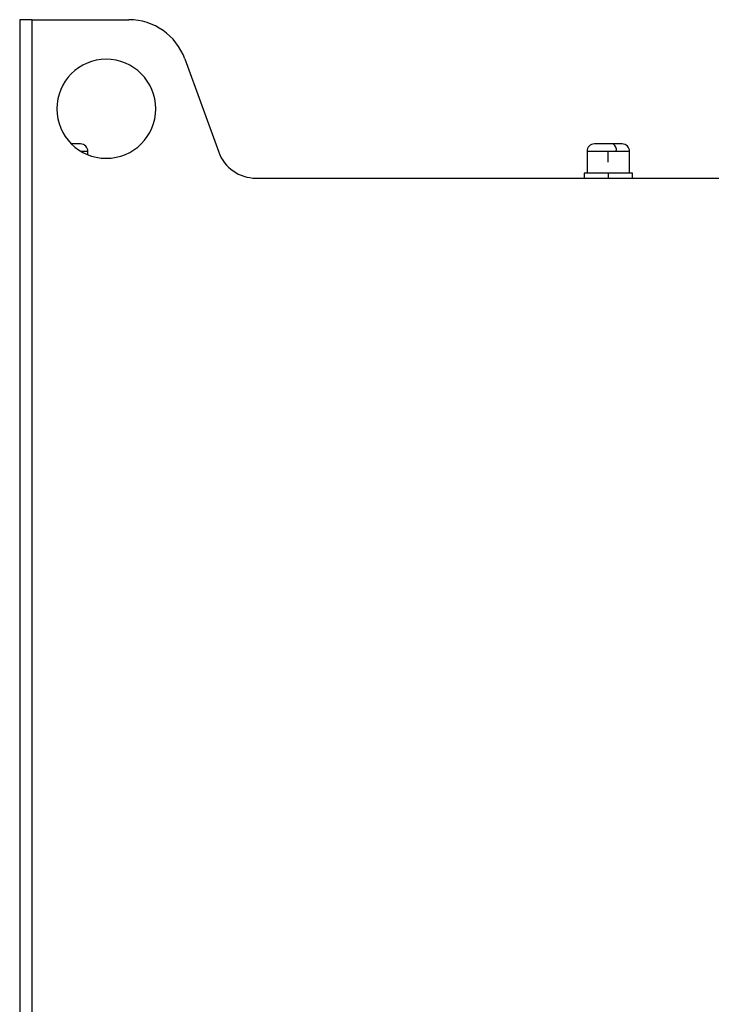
# Model space of a CAD drawing. Header units: millimetres. Extents: x -0.44 to 1.31, y -0.87 to 1.29.
# Tile 28 of 182: x -0.44 to -0.3, y 0.25 to 0.45. Entities that reach past the tile are written whole.
import ezdxf

# ---------------------------------------------------------------- set-up
doc = ezdxf.new("R2010")
doc.units = ezdxf.units.MM

msp = doc.modelspace()

# ---------------------------------------------------------------- linework, layer by layer
at = {"color": 7, "linetype": 'Continuous', "lineweight": 25}
for p, q in [((-0.43721, 0.44933), (-0.43721, -0.16467)), ((-0.43471, 0.44933), (-0.43721, 0.44933)), ((-0.43471, -0.16467), (-0.43471, 0.44933)), ((-0.43471, 0.44933), (-0.41512, 0.44933)), ((-0.40384, 0.44144), (-0.39698, 0.4226)), ((-0.42343, 0.42205), (-0.42343, 0.42273)), ((-0.42343, 0.42205), (-0.42343, 0.42273)), ((-0.32253, 0.42273), (-0.32253, 0.41833)), ((-0.31663, 0.42273), (-0.31823, 0.42273)), ((-0.31823, 0.42054), (-0.31823, 0.42273)), ((-0.31393, 0.41833), (-0.31393, 0.42273)), ((-0.31393, 0.41833), (-0.31393, 0.42273)), ((-0.32311, 0.41833), (-0.32311, 0.41733)), ((-0.31821, 0.41833), (-0.32311, 0.41833)), ((-0.31821, 0.41733), (-0.31821, 0.41833)), ((-0.31331, 0.41833), (-0.31821, 0.41833)), ((-0.31331, 0.41733), (-0.31331, 0.41833)), ((-0.38947, 0.41733), (-0.29421, 0.41733))]:
    msp.add_line(p, q, dxfattribs=at)
at = {"color": 250, "linetype": 'Continuous', "lineweight": 25}
for p, q in [((-0.42343, 0.42273), (-0.42482, 0.42273)), ((-0.31823, 0.42273), (-0.32253, 0.42273)), ((-0.31393, 0.42273), (-0.31663, 0.42273)), ((-0.31393, 0.42273), (-0.31393, 0.42273))]:
    msp.add_line(p, q, dxfattribs=at)
at = {"color": 7, "linetype": 'Continuous', "lineweight": 25}
for centre, radius, start, end in [((-0.41512, 0.43733), 0.012, 20, 90), ((-0.41971, 0.43133), 0.01, 0, 180), ((-0.41971, 0.43133), 0.01, 180, 0), ((-0.42493, 0.42273), 0.0015, 360, 90), ((-0.42493, 0.42273), 0.0015, 0, 90), ((-0.32103, 0.42273), 0.0015, 90, 180), ((-0.31806, 0.42305), 0.00146, 347.2421, 53.4444), ((-0.31543, 0.42273), 0.0015, 0, 90), ((-0.31543, 0.42273), 0.0015, 0, 90), ((-0.38947, 0.42533), 0.008, 200, 270)]:
    msp.add_arc(centre, radius, start, end, dxfattribs=at)
for points, knots in [([(-0.42495, 0.42423), (-0.42496, 0.42423), (-0.42497, 0.42423), (-0.42532, 0.42423), (-0.42589, 0.42423), (-0.42641, 0.42423), (-0.42664, 0.42423)], [0, 0, 0, 0, 0.1952185, 0.4771424, 0.7590664, 1, 1, 1, 1]), ([(-0.31719, 0.42423), (-0.31744, 0.42423), (-0.31802, 0.42423), (-0.3189, 0.42423), (-0.31973, 0.42423), (-0.3204, 0.42423), (-0.32086, 0.42423), (-0.32106, 0.42423), (-0.32102, 0.42423), (-0.32101, 0.42423)], [0, 0, 0, 0, 0.145639, 0.329859, 0.475498, 0.636111, 0.805413, 0.974715, 1, 1, 1, 1]), ([(-0.31545, 0.42423), (-0.31546, 0.42423), (-0.31548, 0.42423), (-0.31584, 0.42423), (-0.31641, 0.42423), (-0.31695, 0.42423), (-0.31719, 0.42423)], [0, 0, 0, 0, 0.22155, 0.459979, 0.761571, 1, 1, 1, 1])]:
    msp.add_open_spline(points, degree=3, knots=knots, dxfattribs=at)

doc.saveas('drawing.dxf')
